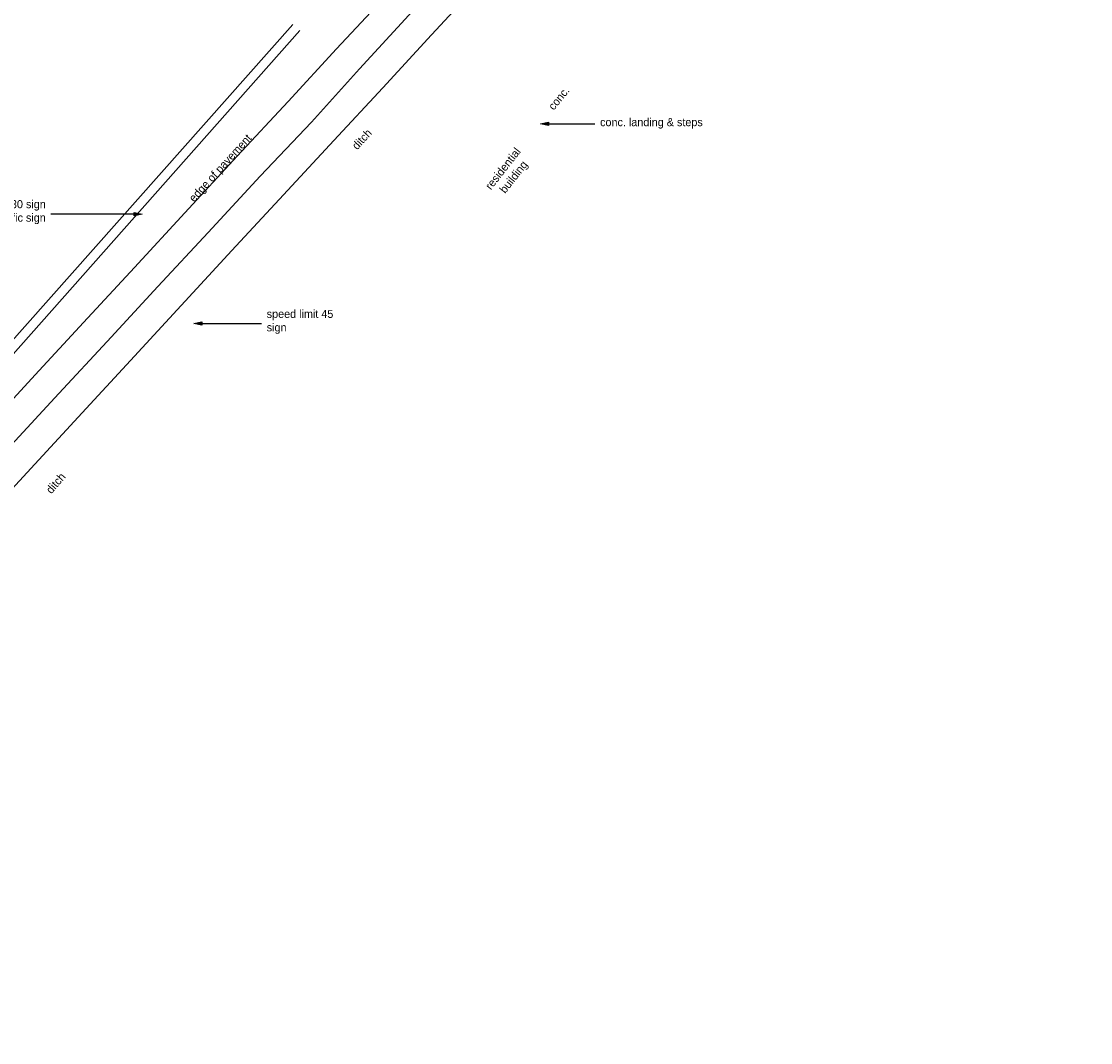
# Model space of a CAD drawing. Header units: feet. Extents: x 2295822 to 2298282, y 574567 to 575667.
# Tile 6 of 7: x 2297811 to 2298181, y 575016 to 575370. Entities that reach past the tile are written whole.
import ezdxf
from ezdxf import colors
from ezdxf.entities.mleader import LeaderData, LeaderLine
from ezdxf.math import Vec2, Vec3

# ---------------------------------------------------------------- set-up
doc = ezdxf.new("R2010")
doc.units = ezdxf.units.FT
doc.header["$LTSCALE"] = 20
doc.header["$MEASUREMENT"] = 0
for name, color, linetype in [('DR_X_Text', 7, 'Continuous'), ('PM_X_CL_Double_Solid', 2, 'Continuous'), ('PM_X_Edge_Line', 2, 'Continuous'), ('PV_X_Text', 7, 'Continuous'), ('SN_X_Text', 7, 'Continuous'), ('UT_X_Cable_TV', 30, 'Continuous'), ('UT_X_FO', 30, 'Continuous')]:
    doc.layers.add(name, color=color, linetype=linetype)
doc.layers.get('0').freeze()
doc.styles.add('Slanted-Normal', font='font31.shx', dxfattribs={"height": 0.14})
doc.styles.add('Straight-Normal', font='font30.shx', dxfattribs={"height": 0.14})

# ---------------------------------------------------------------- blocks, each defined once
blk = doc.blocks.new('Dim1')
h = blk.add_hatch(color=4)
h.dxf.hatch_style = 1
h.paths.add_polyline_path([(0, 0), (-1, -0.2), (-1, 0.2)])
at = {"color": 4}
blk.add_lwpolyline([(0, 0), (-1, -0.2), (-1, 0.2), (0, 0)], dxfattribs=at)

msp = doc.modelspace()

# ---------------------------------------------------------------- linework, layer by layer
at = {"layer": 'PM_X_CL_Double_Solid', "elevation": 1084.41, "flags": 128}
msp.add_lwpolyline([(2297807, 575222.96), (2297823.57, 575240.89), (2297840.26, 575258.84), (2297857.81, 575277.89), (2297875.34, 575296.68), (2297893.26, 575316.19), (2297911.07, 575334.93), (2297927.69, 575353.39), (2297944.83, 575371.96), (2297961.51, 575389.83), (2297978.77, 575408.42), (2297996.33, 575427.38), (2298014.19, 575446.4), (2298031.63, 575465.54), (2298049.77, 575485.43), (2298067.74, 575504.75), (2298085.05, 575523.55), (2298101.95, 575541.59), (2298119.81, 575560.91), (2298137.72, 575580.12), (2298155.96, 575599.66), (2298172.99, 575617.97)], dxfattribs=at)
at = {"layer": 'PM_X_Edge_Line'}
for points in [[(2297798.9, 575229.54, 1082.67), (2297815.31, 575247.36, 1082.42), (2297832.07, 575265.44, 1082.18), (2297849.79, 575284.57, 1081.99), (2297867.2, 575303.5, 1081.86), (2297885.32, 575323.12, 1081.75), (2297903.02, 575341.98, 1081.64), (2297919.75, 575360.29, 1081.56), (2297936.86, 575378.7, 1081.53), (2297953.47, 575396.59, 1081.5), (2297970.93, 575415.1, 1081.35), (2297988.83, 575434.49, 1081.12), (2298006.29, 575453.25, 1080.92), (2298023.7, 575472.08, 1080.73), (2298042.08, 575491.94, 1080.52), (2298059.54, 575510.92, 1080.36), (2298077.23, 575529.81, 1080.26), (2298093.94, 575547.89, 1080.14), (2298111.75, 575567.12, 1079.99), (2298129.91, 575586.55, 1079.92), (2298148.03, 575605.93, 1079.89), (2298165.14, 575624.32, 1079.91)], [(2297799.13, 575199.01, 1083.38), (2297815.23, 575216.33, 1083.16), (2297831.61, 575234.15, 1082.88), (2297848.38, 575252.27, 1082.53), (2297865.95, 575271.38, 1082.22), (2297883.49, 575290.4, 1081.95), (2297901.42, 575309.69, 1081.78), (2297918.88, 575328.57, 1081.64), (2297935.79, 575346.81, 1081.5), (2297952.68, 575365.11, 1081.38), (2297969.39, 575383.24, 1081.26), (2297982.09, 575396.55, 1081.18), (2297990.17, 575405.21, 1081.09), (2298004.71, 575421.01, 1080.71), (2298022.35, 575440.11, 1080.52), (2298039.93, 575459.08, 1080.34), (2298058.23, 575478.93, 1080.16), (2298075.81, 575498.11, 1080.07), (2298093.29, 575517.05, 1080.02), (2298110.12, 575535.05, 1079.88), (2298127.99, 575554.22, 1079.72), (2298145.99, 575573.53, 1079.58), (2298164.09, 575593.06, 1079.53), (2298181.14, 575611.33, 1079.41)]]:
    msp.add_polyline3d(points, dxfattribs=at)
at = {"layer": 'UT_X_Cable_TV', "flags": 128}
msp.add_lwpolyline([(2297382.33, 575018.1), (2297397.54, 575019.29), (2297398.33, 575019.32), (2297418.21, 575020.11), (2297461.05, 575028.22), (2297515.98, 575043.53), (2297568.63, 575065.19), (2297624.56, 575094.5), (2297671.41, 575125.11), (2297703.7, 575151.02), (2297736.95, 575182.47), (2297757.28, 575204.18), (2297789.82, 575239.46), (2297904.67, 575368.72)], dxfattribs=at)
at = {"layer": 'UT_X_FO', "flags": 128}
msp.add_lwpolyline([(2297382.33, 575018.1), (2297397.37, 575015.96), (2297418.59, 575016.8), (2297461.8, 575024.98), (2297517.06, 575040.39), (2297570.03, 575062.18), (2297626.24, 575091.64), (2297673.36, 575122.43), (2297705.88, 575148.52), (2297739.3, 575180.13), (2297759.71, 575201.92), (2297792.28, 575237.24), (2297907.11, 575366.66)], dxfattribs=at)

# ---------------------------------------------------------------- texts
at = {"layer": 'DR_X_Text', "char_height": 2.8, "attachment_point": 1, "style": 'Slanted-Normal'}
for insert, rotation in [((2297924.85, 575327), 47.467), ((2297818.81, 575207.72), 49.4822)]:
    msp.add_mtext_dynamic_manual_height_columns('ditch', width=11.458, gutter_width=0.7, heights=[0], dxfattribs=dict(at, insert=insert, rotation=rotation))
at = {"layer": 'PV_X_Text', "char_height": 2.8, "attachment_point": 1, "style": 'Slanted-Normal'}
for s, width, insert, rotation in [('conc.', 14.5124, (2297992.89, 575340.58), 50.6052), ('edge of pavement ', 42.6285, (2297868.33, 575308.87), 47.6877), ('\\pxqc;residential building', 14.5124, (2297971.85, 575313.95), 51.8665)]:
    msp.add_mtext_dynamic_manual_height_columns(s, width=width, gutter_width=0.7, heights=[0], dxfattribs=dict(at, insert=insert, rotation=rotation))

# ---------------------------------------------------------------- leaders
at = {"layer": 'PV_X_Text'}
ml = msp.add_multileader_mtext('Standard', dxfattribs=at)
ml.set_content('conc. landing & steps', color=256, style='Straight-Normal')
ml.set_leader_properties()
ml.set_arrow_properties(name='Dim1')
ml.build(insert=Vec2(0, 0))
ml.multileader.update_dxf_attribs({"text_right_attachment_type": 3, "dogleg_length": 0.18, "arrow_head_size": 2.8, "scale": 20})
ctx = ml.context
ctx.base_point, ctx.scale, ctx.char_height, ctx.arrow_head_size, ctx.landing_gap_size, ctx.plane_origin = Vec3(2298009.32, 575334.26), 20, 2.8, 2.8, 1.8, Vec3(2297990.44, 575334.26)
ctx.right_attachment = 3
notes = []
notes.append((ctx, [(0, (1, 1, 0), (2298005.72, 575334.26), (1, 0), 3.6, [(0, [(2297990.44, 575334.26)], 0, [])])]))
ctx.mtext.insert, ctx.mtext.flow_direction = Vec3(2298011.12, 575336.28), 5
at = {"layer": 'SN_X_Text'}
ml = msp.add_multileader_mtext('Standard', dxfattribs=at)
ml.set_content('speed limit 30 sign\\Pright turn traffic sign', color=256, style='Slanted-Normal')
ml.set_leader_properties()
ml.set_arrow_properties(name='Dim1')
ml.build(insert=Vec2(0, 0))
ml.multileader.update_dxf_attribs({"text_left_attachment_type": 2, "text_right_attachment_type": 2, "dogleg_length": 0.18, "arrow_head_size": 2.8, "scale": 20})
ctx = ml.context
ctx.base_point, ctx.scale, ctx.char_height, ctx.arrow_head_size, ctx.landing_gap_size, ctx.plane_origin = Vec3(2297766.27, 575302.98, 1080.9), 20, 2.8, 2.8, 1.8, Vec3(2297778.01, 575302.98, 1080.9)
ctx.left_attachment, ctx.right_attachment, ctx.text_align_type = 2, 2, 2
notes.append((ctx, [(1, (1, 1, 0), (2297824.4, 575302.98, 1080.9), (-1, 0), 3.6, [(0, [(2297852.41, 575302.98, 1080.9)], 0, [])])]))
ctx.mtext.insert, ctx.mtext.alignment, ctx.mtext.flow_direction = Vec3(2297819, 575307.87, 1080.9), 3, 5
ml = msp.add_multileader_mtext('Standard', dxfattribs=at)
ml.set_content('speed limit 45\\Psign', color=256, style='Straight-Normal')
ml.set_leader_properties()
ml.set_arrow_properties(name='Dim1')
ml.build(insert=Vec2(0, 0))
ml.multileader.update_dxf_attribs({"text_left_attachment_type": 2, "text_right_attachment_type": 2, "dogleg_length": 0.18, "arrow_head_size": 2.8, "scale": 20})
ctx = ml.context
ctx.base_point, ctx.scale, ctx.char_height, ctx.arrow_head_size, ctx.landing_gap_size, ctx.plane_origin = Vec3(2297893.77, 575265.15, 1080.88), 20, 2.8, 2.8, 1.8, Vec3(2297885.96, 575265.15, 1080.88)
ctx.left_attachment, ctx.right_attachment = 2, 2
notes.append((ctx, [(0, (1, 1, 0), (2297890.17, 575265.15, 1080.88), (1, 0), 3.6, [(0, [(2297870.26, 575265.15, 1080.88)], 0, [])])]))
ctx.mtext.insert, ctx.mtext.flow_direction = Vec3(2297895.57, 575269.85, 1080.88), 5
for ctx, leaders in notes:
    for number, flags, end, landing, length, lines in leaders:
        leader = LeaderData()
        leader.index, (leader.has_last_leader_line, leader.has_dogleg_vector, leader.attachment_direction) = number, flags
        leader.last_leader_point, leader.dogleg_vector, leader.dogleg_length = Vec3(end), Vec3(landing), length
        for number, points, colour, breaks in lines:
            line = LeaderLine()
            line.index, line.vertices, line.color, line.breaks = number, Vec3.list(points), colors.encode_raw_color(colour), breaks
            leader.lines.append(line)
        ctx.leaders.append(leader)

doc.saveas('drawing.dxf')
